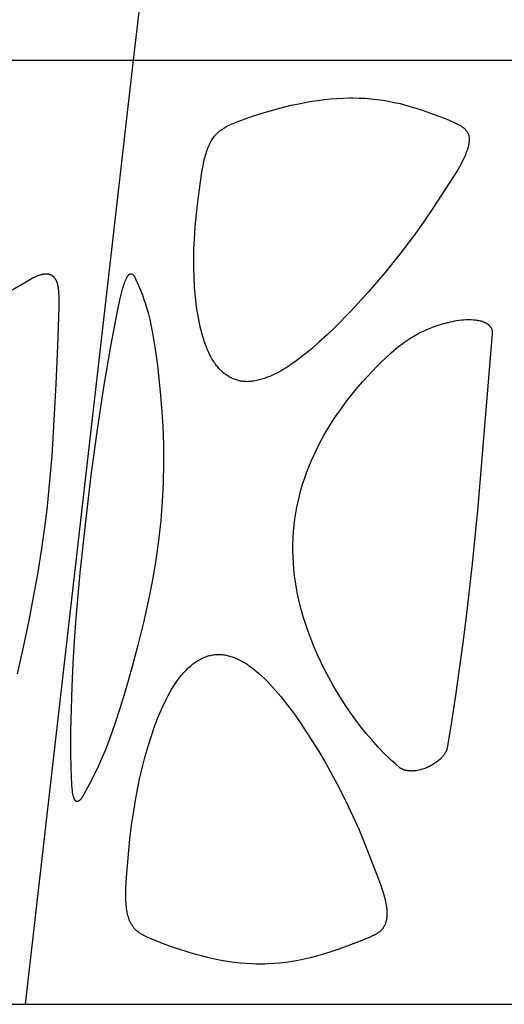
# Model space of a CAD drawing. Header units: millimetres. Extents: x 1250 to 1725, y 0 to 1655.
# Tile 221 of 256: x 1328 to 1350, y 1528 to 1572. Entities that reach past the tile are written whole.
import ezdxf

# ---------------------------------------------------------------- set-up
doc = ezdxf.new("R2010")
doc.units = ezdxf.units.MM
doc.header["$MEASUREMENT"] = 0
doc.layers.add('Crea2D$visibili$tangenti', color=7, linetype='Continuous', true_color=0x000000)

msp = doc.modelspace()

# ---------------------------------------------------------------- linework, layer by layer
at = {"layer": 'Crea2D$visibili$tangenti'}
for p, q in [((1333.225, 1569.947), (1338.016, 1611.82)), ((1316.8, 1569.947), (1333.225, 1569.947)), ((1328.435, 1528.073), (1333.225, 1569.947)), ((1333.225, 1569.947), (1354.341, 1569.947)), ((1311.5, 1528.073), (1328.435, 1528.073)), ((1328.435, 1528.073), (1350.206, 1528.073))]:
    msp.add_line(p, q, dxfattribs=at)
for points in [[(1338.265, 1555.685), (1338.216, 1555.686), (1338.167, 1555.689), (1338.118, 1555.693), (1338.069, 1555.698), (1338.02, 1555.705), (1337.972, 1555.714), (1337.923, 1555.723), (1337.875, 1555.734), (1337.827, 1555.747), (1337.78, 1555.761), (1337.733, 1555.776), (1337.686, 1555.793), (1337.64, 1555.811), (1337.595, 1555.831), (1337.55, 1555.852), (1337.507, 1555.874), (1337.46, 1555.9), (1337.415, 1555.927), (1337.37, 1555.956), (1337.326, 1555.986), (1337.283, 1556.018), (1337.241, 1556.05), (1337.201, 1556.085), (1337.161, 1556.12), (1337.122, 1556.156), (1337.084, 1556.194), (1337.046, 1556.232), (1337.01, 1556.271), (1336.975, 1556.312), (1336.941, 1556.353), (1336.907, 1556.394), (1336.875, 1556.437), (1336.838, 1556.488), (1336.802, 1556.54), (1336.767, 1556.592), (1336.734, 1556.646), (1336.701, 1556.7), (1336.67, 1556.754), (1336.64, 1556.81), (1336.611, 1556.866), (1336.556, 1556.979), (1336.504, 1557.094), (1336.456, 1557.211), (1336.411, 1557.329), (1336.357, 1557.484), (1336.307, 1557.641), (1336.261, 1557.799), (1336.219, 1557.958), (1336.181, 1558.117), (1336.145, 1558.278), (1336.083, 1558.601), (1336.049, 1558.811), (1336.017, 1559.021), (1335.966, 1559.444), (1335.929, 1559.867), (1335.905, 1560.292), (1335.893, 1560.718), (1335.892, 1561.144), (1335.902, 1561.569), (1335.92, 1561.995), (1335.958, 1562.562), (1336.01, 1563.128), (1336.1, 1563.895), (1336.251, 1564.97), (1336.277, 1565.125), (1336.305, 1565.279), (1336.337, 1565.432), (1336.373, 1565.584), (1336.394, 1565.66), (1336.415, 1565.735), (1336.438, 1565.81), (1336.463, 1565.885), (1336.486, 1565.949), (1336.51, 1566.013), (1336.535, 1566.076), (1336.561, 1566.138), (1336.59, 1566.2), (1336.62, 1566.26), (1336.651, 1566.32), (1336.685, 1566.379), (1336.715, 1566.428), (1336.746, 1566.476), (1336.779, 1566.523), (1336.813, 1566.568), (1336.831, 1566.591), (1336.849, 1566.613), (1336.867, 1566.635), (1336.886, 1566.656), (1336.905, 1566.677), (1336.925, 1566.698), (1336.945, 1566.718), (1336.965, 1566.737), (1336.985, 1566.756), (1337.006, 1566.774), (1337.027, 1566.792), (1337.048, 1566.809), (1337.069, 1566.826), (1337.091, 1566.842), (1337.135, 1566.874), (1337.181, 1566.905), (1337.227, 1566.934), (1337.274, 1566.962), (1337.321, 1566.989), (1337.39, 1567.025), (1337.459, 1567.06), (1337.529, 1567.092), (1337.6, 1567.124), (1337.743, 1567.182), (1337.888, 1567.238), (1338.217, 1567.358), (1338.548, 1567.471), (1338.882, 1567.578), (1339.547, 1567.772), (1339.879, 1567.86), (1340.213, 1567.941), (1340.548, 1568.014), (1340.829, 1568.07), (1341.111, 1568.119), (1341.394, 1568.162), (1341.678, 1568.199), (1341.962, 1568.228), (1342.248, 1568.25), (1342.534, 1568.264), (1342.82, 1568.269), (1342.886, 1568.269), (1342.953, 1568.269), (1343.221, 1568.265), (1343.489, 1568.252), (1343.756, 1568.231), (1344.022, 1568.202), (1344.28, 1568.166), (1344.536, 1568.123), (1344.791, 1568.072), (1345.045, 1568.015), (1345.349, 1567.936), (1345.65, 1567.849), (1345.95, 1567.754), (1346.565, 1567.541), (1346.879, 1567.422), (1347.191, 1567.294), (1347.499, 1567.157), (1347.602, 1567.108), (1347.653, 1567.082), (1347.703, 1567.054), (1347.727, 1567.04), (1347.752, 1567.025), (1347.775, 1567.01), (1347.799, 1566.994), (1347.822, 1566.977), (1347.845, 1566.96), (1347.867, 1566.943), (1347.888, 1566.924), (1347.903, 1566.911), (1347.917, 1566.898), (1347.93, 1566.884), (1347.944, 1566.87), (1347.957, 1566.856), (1347.97, 1566.842), (1347.982, 1566.827), (1347.994, 1566.811), (1348.005, 1566.796), (1348.016, 1566.78), (1348.026, 1566.764), (1348.036, 1566.747), (1348.045, 1566.731), (1348.05, 1566.722), (1348.054, 1566.714), (1348.058, 1566.705), (1348.062, 1566.696), (1348.066, 1566.688), (1348.069, 1566.679), (1348.073, 1566.669), (1348.077, 1566.658), (1348.081, 1566.648), (1348.084, 1566.637), (1348.087, 1566.627), (1348.09, 1566.616), (1348.093, 1566.605), (1348.095, 1566.595), (1348.098, 1566.584), (1348.1, 1566.573), (1348.103, 1566.551), (1348.106, 1566.529), (1348.109, 1566.506), (1348.11, 1566.484), (1348.111, 1566.462), (1348.112, 1566.439), (1348.112, 1566.416), (1348.111, 1566.394), (1348.11, 1566.371), (1348.109, 1566.349), (1348.107, 1566.326), (1348.104, 1566.298), (1348.1, 1566.27), (1348.096, 1566.241), (1348.091, 1566.213), (1348.086, 1566.186), (1348.08, 1566.158), (1348.067, 1566.103), (1348.052, 1566.048), (1348.036, 1565.993), (1348.018, 1565.939), (1347.999, 1565.885), (1347.972, 1565.815), (1347.944, 1565.746), (1347.915, 1565.678), (1347.884, 1565.61), (1347.82, 1565.476), (1347.751, 1565.344), (1347.679, 1565.214), (1347.605, 1565.085), (1347.449, 1564.831), (1346.455, 1563.299), (1346.118, 1562.804), (1345.77, 1562.315), (1345.085, 1561.404), (1344.37, 1560.516), (1343.626, 1559.652), (1342.855, 1558.812), (1342.163, 1558.107), (1341.808, 1557.765), (1341.444, 1557.431), (1341.155, 1557.177), (1340.859, 1556.931), (1340.708, 1556.812), (1340.556, 1556.695), (1340.4, 1556.581), (1340.243, 1556.47), (1340.119, 1556.387), (1339.993, 1556.306), (1339.865, 1556.228), (1339.735, 1556.153), (1339.604, 1556.081), (1339.47, 1556.014), (1339.335, 1555.951), (1339.266, 1555.921), (1339.197, 1555.893), (1339.085, 1555.85), (1339.028, 1555.83), (1338.971, 1555.811), (1338.914, 1555.793), (1338.856, 1555.776), (1338.798, 1555.761), (1338.74, 1555.746), (1338.682, 1555.733), (1338.623, 1555.722), (1338.564, 1555.712), (1338.505, 1555.703), (1338.445, 1555.696), (1338.385, 1555.691), (1338.325, 1555.687)], [(1334.428, 1549.545), (1334.426, 1549.524), (1334.328, 1548.647), (1334.206, 1547.773), (1334.057, 1546.891), (1333.885, 1546.014), (1333.663, 1545.004), (1333.418, 1543.999), (1333.152, 1542.999), (1332.867, 1542.005), (1332.633, 1541.233), (1332.382, 1540.467), (1332.109, 1539.71), (1331.962, 1539.335), (1331.807, 1538.963), (1331.654, 1538.619), (1331.493, 1538.28), (1331.273, 1537.852), (1331.007, 1537.361), (1330.988, 1537.328), (1330.969, 1537.295), (1330.948, 1537.263), (1330.938, 1537.247), (1330.927, 1537.231), (1330.915, 1537.216), (1330.904, 1537.2), (1330.892, 1537.185), (1330.88, 1537.171), (1330.866, 1537.155), (1330.859, 1537.147), (1330.851, 1537.14), (1330.844, 1537.132), (1330.836, 1537.125), (1330.828, 1537.118), (1330.82, 1537.111), (1330.812, 1537.105), (1330.808, 1537.102), (1330.804, 1537.099), (1330.8, 1537.096), (1330.795, 1537.093), (1330.791, 1537.09), (1330.786, 1537.087), (1330.782, 1537.085), (1330.777, 1537.082), (1330.773, 1537.08), (1330.768, 1537.078), (1330.764, 1537.076), (1330.759, 1537.073), (1330.754, 1537.071), (1330.749, 1537.07), (1330.747, 1537.069), (1330.746, 1537.068), (1330.744, 1537.068), (1330.742, 1537.067), (1330.74, 1537.067), (1330.739, 1537.066), (1330.737, 1537.066), (1330.735, 1537.065), (1330.734, 1537.065), (1330.732, 1537.065), (1330.73, 1537.065), (1330.728, 1537.064), (1330.727, 1537.064), (1330.725, 1537.064), (1330.723, 1537.064), (1330.722, 1537.064), (1330.72, 1537.064), (1330.718, 1537.064), (1330.717, 1537.064), (1330.715, 1537.064), (1330.713, 1537.065), (1330.712, 1537.065), (1330.71, 1537.065), (1330.708, 1537.065), (1330.707, 1537.066), (1330.705, 1537.066), (1330.704, 1537.066), (1330.702, 1537.067), (1330.7, 1537.067), (1330.699, 1537.068), (1330.697, 1537.068), (1330.695, 1537.069), (1330.694, 1537.069), (1330.692, 1537.07), (1330.689, 1537.071), (1330.686, 1537.072), (1330.683, 1537.074), (1330.68, 1537.076), (1330.677, 1537.077), (1330.674, 1537.079), (1330.671, 1537.081), (1330.668, 1537.083), (1330.665, 1537.085), (1330.663, 1537.087), (1330.66, 1537.089), (1330.657, 1537.091), (1330.655, 1537.093), (1330.652, 1537.096), (1330.649, 1537.098), (1330.646, 1537.101), (1330.643, 1537.105), (1330.639, 1537.108), (1330.636, 1537.112), (1330.633, 1537.116), (1330.63, 1537.119), (1330.627, 1537.123), (1330.624, 1537.127), (1330.621, 1537.131), (1330.619, 1537.135), (1330.616, 1537.139), (1330.613, 1537.143), (1330.611, 1537.147), (1330.609, 1537.151), (1330.604, 1537.16), (1330.6, 1537.168), (1330.596, 1537.177), (1330.592, 1537.186), (1330.588, 1537.195), (1330.581, 1537.213), (1330.575, 1537.232), (1330.566, 1537.262), (1330.557, 1537.291), (1330.549, 1537.321), (1330.542, 1537.351), (1330.535, 1537.381), (1330.529, 1537.411), (1330.518, 1537.472), (1330.512, 1537.516), (1330.506, 1537.559), (1330.497, 1537.647), (1330.483, 1537.823), (1330.463, 1538.178), (1330.451, 1538.532), (1330.441, 1539.241), (1330.444, 1540.202), (1330.463, 1541.162), (1330.498, 1542.172), (1330.547, 1543.181), (1330.609, 1544.19), (1330.683, 1545.198), (1330.86, 1547.213), (1331.069, 1549.223), (1331.331, 1551.416), (1331.606, 1553.462), (1331.893, 1555.36), (1332.213, 1557.253), (1332.511, 1558.811), (1332.617, 1559.304), (1332.675, 1559.55), (1332.738, 1559.794), (1332.774, 1559.922), (1332.794, 1559.985), (1332.815, 1560.049), (1332.837, 1560.111), (1332.849, 1560.142), (1332.862, 1560.173), (1332.875, 1560.203), (1332.889, 1560.233), (1332.903, 1560.263), (1332.918, 1560.293), (1332.927, 1560.31), (1332.937, 1560.326), (1332.946, 1560.343), (1332.957, 1560.359), (1332.962, 1560.367), (1332.967, 1560.374), (1332.973, 1560.382), (1332.979, 1560.389), (1332.985, 1560.397), (1332.991, 1560.404), (1332.997, 1560.411), (1333.004, 1560.418), (1333.008, 1560.423), (1333.013, 1560.427), (1333.018, 1560.432), (1333.023, 1560.436), (1333.028, 1560.44), (1333.033, 1560.444), (1333.036, 1560.446), (1333.039, 1560.448), (1333.041, 1560.449), (1333.044, 1560.451), (1333.047, 1560.453), (1333.05, 1560.455), (1333.053, 1560.456), (1333.055, 1560.458), (1333.058, 1560.459), (1333.061, 1560.46), (1333.064, 1560.462), (1333.067, 1560.463), (1333.07, 1560.464), (1333.073, 1560.465), (1333.077, 1560.466), (1333.08, 1560.467), (1333.083, 1560.468), (1333.086, 1560.468), (1333.089, 1560.469), (1333.093, 1560.47), (1333.095, 1560.47), (1333.097, 1560.47), (1333.098, 1560.47), (1333.1, 1560.47), (1333.102, 1560.47), (1333.104, 1560.47), (1333.106, 1560.47), (1333.108, 1560.47), (1333.11, 1560.47), (1333.112, 1560.47), (1333.114, 1560.47), (1333.116, 1560.47), (1333.118, 1560.47), (1333.12, 1560.469), (1333.122, 1560.469), (1333.123, 1560.469), (1333.125, 1560.468), (1333.127, 1560.468), (1333.129, 1560.467), (1333.131, 1560.467), (1333.135, 1560.466), (1333.138, 1560.465), (1333.142, 1560.463), (1333.146, 1560.462), (1333.149, 1560.46), (1333.153, 1560.459), (1333.156, 1560.457), (1333.16, 1560.455), (1333.163, 1560.453), (1333.166, 1560.451), (1333.17, 1560.449), (1333.173, 1560.447), (1333.176, 1560.445), (1333.18, 1560.442), (1333.183, 1560.44), (1333.186, 1560.437), (1333.192, 1560.432), (1333.198, 1560.427), (1333.204, 1560.422), (1333.209, 1560.417), (1333.214, 1560.412), (1333.218, 1560.407), (1333.223, 1560.402), (1333.227, 1560.397), (1333.231, 1560.392), (1333.235, 1560.387), (1333.239, 1560.382), (1333.247, 1560.371), (1333.254, 1560.36), (1333.261, 1560.349), (1333.268, 1560.338), (1333.275, 1560.327), (1333.281, 1560.315), (1333.293, 1560.292), (1333.315, 1560.244), (1333.446, 1559.944), (1333.57, 1559.642), (1333.628, 1559.489), (1333.683, 1559.335), (1333.736, 1559.181), (1333.785, 1559.025), (1333.828, 1558.879), (1333.867, 1558.732), (1333.94, 1558.436), (1334.004, 1558.139), (1334.063, 1557.839), (1334.185, 1557.12), (1334.284, 1556.397), (1334.408, 1555.229), (1334.469, 1554.539), (1334.521, 1553.71), (1334.549, 1552.88), (1334.555, 1552.045), (1334.537, 1551.211), (1334.495, 1550.377)], [(1336.996, 1543.592), (1337.051, 1543.59), (1337.107, 1543.587), (1337.162, 1543.582), (1337.216, 1543.575), (1337.271, 1543.566), (1337.325, 1543.556), (1337.379, 1543.545), (1337.433, 1543.532), (1337.486, 1543.517), (1337.539, 1543.501), (1337.591, 1543.484), (1337.644, 1543.465), (1337.695, 1543.446), (1337.747, 1543.425), (1337.798, 1543.403), (1337.848, 1543.381), (1337.911, 1543.351), (1337.972, 1543.319), (1338.033, 1543.286), (1338.094, 1543.252), (1338.153, 1543.217), (1338.212, 1543.18), (1338.271, 1543.143), (1338.328, 1543.104), (1338.441, 1543.023), (1338.552, 1542.939), (1338.66, 1542.852), (1338.766, 1542.762), (1338.9, 1542.641), (1339.03, 1542.518), (1339.158, 1542.391), (1339.282, 1542.261), (1339.404, 1542.129), (1339.524, 1541.994), (1339.756, 1541.719), (1340.041, 1541.36), (1340.315, 1540.992), (1340.581, 1540.618), (1340.838, 1540.237), (1341.137, 1539.776), (1341.427, 1539.308), (1341.707, 1538.834), (1341.978, 1538.356), (1342.24, 1537.871), (1342.492, 1537.382), (1342.735, 1536.889), (1342.969, 1536.391), (1343.227, 1535.811), (1343.471, 1535.226), (1344.123, 1533.542), (1344.223, 1533.259), (1344.269, 1533.117), (1344.312, 1532.974), (1344.351, 1532.83), (1344.386, 1532.684), (1344.402, 1532.611), (1344.416, 1532.538), (1344.429, 1532.464), (1344.44, 1532.39), (1344.448, 1532.33), (1344.454, 1532.271), (1344.459, 1532.211), (1344.461, 1532.152), (1344.463, 1532.092), (1344.462, 1532.033), (1344.46, 1532.003), (1344.459, 1531.973), (1344.456, 1531.943), (1344.453, 1531.913), (1344.447, 1531.866), (1344.444, 1531.842), (1344.439, 1531.818), (1344.435, 1531.794), (1344.43, 1531.771), (1344.424, 1531.747), (1344.418, 1531.724), (1344.412, 1531.701), (1344.404, 1531.678), (1344.397, 1531.655), (1344.388, 1531.633), (1344.379, 1531.611), (1344.37, 1531.589), (1344.359, 1531.568), (1344.348, 1531.546), (1344.338, 1531.528), (1344.327, 1531.51), (1344.315, 1531.492), (1344.303, 1531.475), (1344.291, 1531.457), (1344.278, 1531.44), (1344.265, 1531.424), (1344.251, 1531.408), (1344.237, 1531.392), (1344.222, 1531.376), (1344.207, 1531.361), (1344.192, 1531.346), (1344.177, 1531.331), (1344.161, 1531.317), (1344.145, 1531.303), (1344.128, 1531.29), (1344.105, 1531.271), (1344.081, 1531.253), (1344.056, 1531.236), (1344.032, 1531.219), (1344.007, 1531.203), (1343.981, 1531.188), (1343.955, 1531.173), (1343.929, 1531.158), (1343.876, 1531.13), (1343.823, 1531.103), (1343.714, 1531.052), (1343.558, 1530.984), (1343.401, 1530.919), (1343.085, 1530.795), (1342.329, 1530.521), (1342.014, 1530.415), (1341.696, 1530.314), (1341.377, 1530.221), (1341.055, 1530.136), (1340.791, 1530.075), (1340.526, 1530.02), (1340.259, 1529.972), (1339.992, 1529.933), (1339.723, 1529.901), (1339.453, 1529.878), (1339.183, 1529.863), (1339.047, 1529.859), (1338.912, 1529.858), (1338.845, 1529.858), (1338.779, 1529.858), (1338.64, 1529.859), (1338.501, 1529.863), (1338.224, 1529.878), (1337.948, 1529.902), (1337.672, 1529.934), (1337.391, 1529.974), (1337.112, 1530.021), (1336.834, 1530.075), (1336.557, 1530.137), (1336.238, 1530.216), (1335.922, 1530.303), (1335.607, 1530.396), (1334.955, 1530.609), (1334.619, 1530.73), (1334.285, 1530.857), (1333.955, 1530.994), (1333.831, 1531.049), (1333.769, 1531.078), (1333.709, 1531.108), (1333.649, 1531.139), (1333.59, 1531.172), (1333.561, 1531.189), (1333.532, 1531.207), (1333.504, 1531.226), (1333.476, 1531.245), (1333.438, 1531.272), (1333.4, 1531.301), (1333.382, 1531.316), (1333.364, 1531.332), (1333.346, 1531.347), (1333.329, 1531.363), (1333.312, 1531.379), (1333.295, 1531.396), (1333.278, 1531.413), (1333.262, 1531.43), (1333.247, 1531.448), (1333.231, 1531.466), (1333.217, 1531.484), (1333.202, 1531.503), (1333.186, 1531.524), (1333.171, 1531.546), (1333.157, 1531.568), (1333.143, 1531.591), (1333.129, 1531.614), (1333.116, 1531.637), (1333.103, 1531.66), (1333.091, 1531.684), (1333.08, 1531.708), (1333.069, 1531.733), (1333.058, 1531.757), (1333.048, 1531.782), (1333.029, 1531.832), (1333.011, 1531.883), (1332.991, 1531.945), (1332.974, 1532.007), (1332.958, 1532.07), (1332.944, 1532.133), (1332.932, 1532.197), (1332.922, 1532.261), (1332.913, 1532.325), (1332.905, 1532.39), (1332.896, 1532.473), (1332.889, 1532.556), (1332.884, 1532.639), (1332.881, 1532.722), (1332.877, 1532.888), (1332.879, 1533.054), (1332.885, 1533.22), (1332.916, 1533.718), (1332.982, 1534.56), (1333.063, 1535.399), (1333.138, 1536.023), (1333.227, 1536.645), (1333.306, 1537.122), (1333.394, 1537.598), (1333.492, 1538.072), (1333.601, 1538.543), (1333.722, 1539.011), (1333.854, 1539.476), (1333.999, 1539.937), (1334.158, 1540.394), (1334.291, 1540.743), (1334.434, 1541.089), (1334.509, 1541.26), (1334.589, 1541.429), (1334.671, 1541.596), (1334.757, 1541.762), (1334.831, 1541.896), (1334.907, 1542.028), (1334.986, 1542.158), (1335.069, 1542.286), (1335.155, 1542.412), (1335.245, 1542.534), (1335.292, 1542.594), (1335.34, 1542.654), (1335.388, 1542.712), (1335.438, 1542.77), (1335.521, 1542.86), (1335.564, 1542.905), (1335.607, 1542.948), (1335.651, 1542.99), (1335.697, 1543.032), (1335.742, 1543.073), (1335.789, 1543.112), (1335.837, 1543.151), (1335.885, 1543.188), (1335.934, 1543.224), (1335.984, 1543.259), (1336.036, 1543.292), (1336.088, 1543.324), (1336.14, 1543.355), (1336.194, 1543.384), (1336.241, 1543.407), (1336.288, 1543.43), (1336.336, 1543.45), (1336.385, 1543.47), (1336.434, 1543.488), (1336.483, 1543.505), (1336.533, 1543.521), (1336.583, 1543.535), (1336.634, 1543.548), (1336.685, 1543.559), (1336.736, 1543.568), (1336.788, 1543.576), (1336.84, 1543.583), (1336.892, 1543.587), (1336.944, 1543.59)]]:
    msp.add_lwpolyline(points, close=True, dxfattribs=at)
msp.add_lwpolyline([(1327.652, 1559.649), (1328.578, 1560.194), (1328.688, 1560.255), (1328.744, 1560.284), (1328.801, 1560.311), (1328.858, 1560.338), (1328.915, 1560.363), (1328.974, 1560.387), (1329.033, 1560.408), (1329.075, 1560.422), (1329.118, 1560.435), (1329.139, 1560.441), (1329.161, 1560.446), (1329.182, 1560.451), (1329.204, 1560.456), (1329.226, 1560.46), (1329.248, 1560.463), (1329.27, 1560.466), (1329.292, 1560.468), (1329.314, 1560.469), (1329.336, 1560.47), (1329.358, 1560.47), (1329.381, 1560.47), (1329.39, 1560.469), (1329.399, 1560.469), (1329.408, 1560.468), (1329.417, 1560.467), (1329.426, 1560.466), (1329.435, 1560.465), (1329.443, 1560.463), (1329.452, 1560.462), (1329.461, 1560.46), (1329.47, 1560.458), (1329.479, 1560.455), (1329.487, 1560.453), (1329.496, 1560.45), (1329.505, 1560.447), (1329.513, 1560.444), (1329.521, 1560.441), (1329.53, 1560.438), (1329.538, 1560.434), (1329.546, 1560.431), (1329.555, 1560.427), (1329.563, 1560.423), (1329.571, 1560.418), (1329.579, 1560.414), (1329.586, 1560.409), (1329.594, 1560.405), (1329.602, 1560.4), (1329.609, 1560.395), (1329.616, 1560.39), (1329.624, 1560.384), (1329.631, 1560.379), (1329.638, 1560.373), (1329.645, 1560.368), (1329.652, 1560.361), (1329.659, 1560.355), (1329.666, 1560.348), (1329.673, 1560.341), (1329.68, 1560.334), (1329.687, 1560.327), (1329.693, 1560.32), (1329.699, 1560.312), (1329.706, 1560.305), (1329.712, 1560.297), (1329.718, 1560.289), (1329.723, 1560.281), (1329.734, 1560.265), (1329.745, 1560.249), (1329.755, 1560.232), (1329.765, 1560.215), (1329.774, 1560.197), (1329.782, 1560.179), (1329.79, 1560.161), (1329.798, 1560.143), (1329.805, 1560.125), (1329.812, 1560.106), (1329.821, 1560.081), (1329.828, 1560.057), (1329.835, 1560.032), (1329.842, 1560.007), (1329.848, 1559.982), (1329.853, 1559.957), (1329.863, 1559.906), (1329.871, 1559.855), (1329.877, 1559.804), (1329.888, 1559.701), (1329.896, 1559.603), (1329.903, 1559.505), (1329.907, 1559.375), (1329.908, 1559.245), (1329.904, 1558.986), (1329.849, 1557.28), (1329.774, 1555.576), (1329.692, 1553.984), (1329.589, 1552.394), (1329.526, 1551.6), (1329.453, 1550.807), (1329.367, 1550.014), (1329.269, 1549.223), (1329.124, 1548.187), (1328.958, 1547.154), (1328.774, 1546.123), (1328.574, 1545.096), (1328.324, 1543.912), (1328.063, 1542.732)], dxfattribs=at)
msp.add_lwpolyline([(1340.37, 1547.071, -0.057734), (1340.349, 1549.311), (1340.351, 1549.33), (1340.383, 1549.593), (1340.422, 1549.854), (1340.469, 1550.114), (1340.524, 1550.372), (1340.584, 1550.627), (1340.651, 1550.881), (1340.725, 1551.133), (1340.805, 1551.383), (1340.897, 1551.645), (1340.996, 1551.904), (1341.102, 1552.161), (1341.214, 1552.414), (1341.333, 1552.665), (1341.458, 1552.913), (1341.589, 1553.158), (1341.725, 1553.4), (1341.887, 1553.67), (1342.056, 1553.937), (1342.231, 1554.199), (1342.412, 1554.458), (1342.599, 1554.712), (1342.791, 1554.963), (1342.988, 1555.21), (1343.189, 1555.453), (1343.385, 1555.68), (1343.584, 1555.904), (1343.787, 1556.124), (1343.995, 1556.34), (1344.207, 1556.552), (1344.424, 1556.759), (1344.645, 1556.961), (1344.872, 1557.158), (1344.996, 1557.258), (1345.124, 1557.355), (1345.254, 1557.448), (1345.387, 1557.538), (1345.523, 1557.625), (1345.661, 1557.707), (1345.802, 1557.786), (1345.945, 1557.861), (1346.09, 1557.932), (1346.237, 1557.999), (1346.385, 1558.061), (1346.536, 1558.12), (1346.687, 1558.174), (1346.84, 1558.223), (1346.993, 1558.268), (1347.147, 1558.309), (1347.175, 1558.316), (1347.273, 1558.339), (1347.372, 1558.36), (1347.471, 1558.379), (1347.57, 1558.396), (1347.669, 1558.41), (1347.768, 1558.422), (1347.868, 1558.431), (1347.968, 1558.437), (1348.047, 1558.44), (1348.126, 1558.441), (1348.205, 1558.439), (1348.283, 1558.435), (1348.323, 1558.432), (1348.362, 1558.428), (1348.401, 1558.423), (1348.44, 1558.418), (1348.479, 1558.411), (1348.518, 1558.404), (1348.557, 1558.396), (1348.596, 1558.387), (1348.625, 1558.379), (1348.654, 1558.371), (1348.683, 1558.362), (1348.711, 1558.353), (1348.74, 1558.343), (1348.768, 1558.332), (1348.795, 1558.32), (1348.809, 1558.314), (1348.822, 1558.307), (1348.836, 1558.3), (1348.849, 1558.293), (1348.862, 1558.286), (1348.875, 1558.279), (1348.887, 1558.271), (1348.9, 1558.263), (1348.912, 1558.255), (1348.924, 1558.246), (1348.936, 1558.238), (1348.948, 1558.229), (1348.959, 1558.219), (1348.97, 1558.21), (1348.981, 1558.2), (1348.992, 1558.19), (1349.002, 1558.179), (1349.012, 1558.168), (1349.02, 1558.159), (1349.028, 1558.15), (1349.035, 1558.141), (1349.043, 1558.132), (1349.05, 1558.122), (1349.057, 1558.113), (1349.063, 1558.103), (1349.07, 1558.093), (1349.076, 1558.083), (1349.082, 1558.072), (1349.087, 1558.062), (1349.093, 1558.051), (1349.098, 1558.041), (1349.103, 1558.03), (1349.108, 1558.019), (1349.112, 1558.008), (1349.116, 1557.997), (1349.12, 1557.985), (1349.123, 1557.974), (1349.126, 1557.963), (1349.129, 1557.951), (1349.131, 1557.94), (1349.134, 1557.928), (1349.135, 1557.916), (1349.137, 1557.905), (1349.138, 1557.893), (1349.139, 1557.881), (1349.139, 1557.869), (1349.139, 1557.857), (1349.138, 1557.846), (1349.138, 1557.834), (1349.136, 1557.822), (1348.495, 1550.14), (1348.245, 1547.607), (1348.117, 1546.436), (1347.978, 1545.267), (1347.829, 1544.098), (1347.671, 1542.931), (1347.502, 1541.766), (1347.323, 1540.601), (1347.133, 1539.43), (1347.131, 1539.421), (1347.129, 1539.412), (1347.127, 1539.404), (1347.123, 1539.386), (1347.118, 1539.369), (1347.112, 1539.352), (1347.106, 1539.335), (1347.1, 1539.318), (1347.093, 1539.301), (1347.084, 1539.282), (1347.074, 1539.263), (1347.064, 1539.244), (1347.054, 1539.225), (1347.043, 1539.206), (1347.031, 1539.188), (1347.02, 1539.17), (1347.007, 1539.152), (1346.993, 1539.132), (1346.978, 1539.112), (1346.962, 1539.092), (1346.946, 1539.072), (1346.93, 1539.053), (1346.913, 1539.034), (1346.896, 1539.016), (1346.878, 1538.998), (1346.842, 1538.962), (1346.805, 1538.928), (1346.767, 1538.894), (1346.728, 1538.862), (1346.684, 1538.828), (1346.639, 1538.795), (1346.593, 1538.763), (1346.547, 1538.732), (1346.499, 1538.703), (1346.451, 1538.675), (1346.402, 1538.648), (1346.352, 1538.622), (1346.302, 1538.598), (1346.251, 1538.575), (1346.199, 1538.554), (1346.147, 1538.534), (1346.094, 1538.515), (1346.041, 1538.497), (1345.988, 1538.481), (1345.934, 1538.467), (1345.874, 1538.453), (1345.815, 1538.442), (1345.785, 1538.437), (1345.755, 1538.433), (1345.725, 1538.429), (1345.695, 1538.426), (1345.665, 1538.423), (1345.635, 1538.421), (1345.605, 1538.42), (1345.575, 1538.419), (1345.545, 1538.419), (1345.515, 1538.42), (1345.485, 1538.422), (1345.455, 1538.424), (1345.426, 1538.427), (1345.396, 1538.43), (1345.366, 1538.435), (1345.337, 1538.44), (1345.308, 1538.446), (1345.278, 1538.453), (1345.249, 1538.462), (1345.234, 1538.466), (1345.22, 1538.471), (1345.206, 1538.476), (1345.191, 1538.482), (1345.177, 1538.487), (1345.163, 1538.493), (1345.149, 1538.499), (1345.135, 1538.506), (1345.121, 1538.513), (1345.107, 1538.52), (1345.094, 1538.527), (1345.08, 1538.535), (1345.067, 1538.544), (1345.054, 1538.552), (1345.041, 1538.561), (1345.028, 1538.571), (1345.016, 1538.581), (1345.003, 1538.591), (1344.843, 1538.732), (1344.684, 1538.876), (1344.529, 1539.022), (1344.376, 1539.171), (1344.076, 1539.482), (1343.787, 1539.802, -0.097649), (1340.847, 1544.959, -0.048426)], format="xyb", close=True, dxfattribs=at)

doc.saveas('drawing.dxf')
